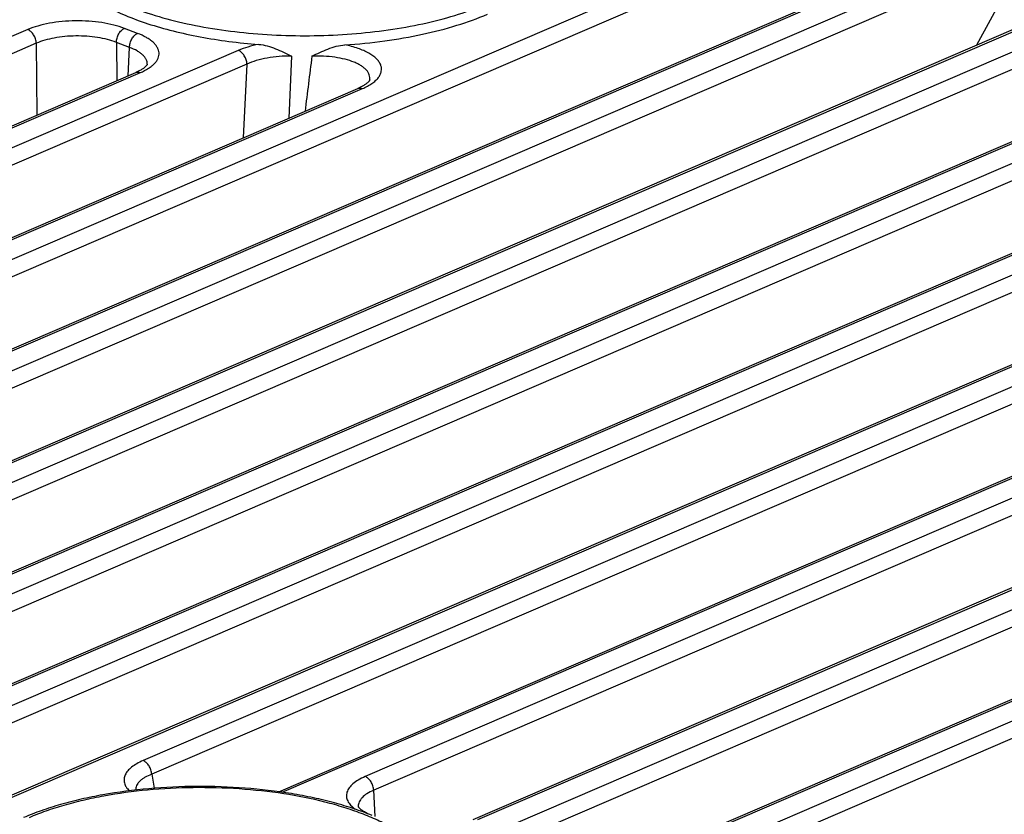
# Model space of a CAD drawing. Header units: millimetres. Extents: x 37 to 570, y 22 to 398.
# Tile 16 of 52: x 136 to 157, y 203 to 220. Entities that reach past the tile are written whole.
import ezdxf

# ---------------------------------------------------------------- set-up
doc = ezdxf.new("R2010")
doc.units = ezdxf.units.MM
doc.header["$LTSCALE"] = 32.67
doc.layers.add('00_COMPONENTS', color=7, linetype='CONTINUOUS')

msp = doc.modelspace()

# ---------------------------------------------------------------- linework, layer by layer
at = {"layer": '00_COMPONENTS', "color": 4}
for p, q in [((152.032, 221.875), (117.522, 207.016)), ((152.214, 221.585), (117.704, 206.726)), ((119.909, 206.104), (154.419, 220.964)), ((154.941, 220.764), (120.431, 205.905)), ((155.123, 220.474), (120.613, 205.615)), ((156.98, 220.504), (156.445, 219.516)), ((136.346, 219.848), (120.223, 212.906)), ((122.818, 204.993), (157.328, 219.853)), ((138.674, 219.767), (138.395, 219.874)), ((157.85, 219.654), (123.339, 204.794)), ((136.528, 219.558), (120.405, 212.616)), ((140.808, 219.406), (121.579, 211.126)), ((136.528, 219.558), (136.542, 218.036)), ((138.224, 219.577), (138.231, 218.764)), ((138.503, 219.471), (138.224, 219.577)), ((138.475, 218.868), (138.503, 219.471)), ((158.032, 219.364), (123.521, 204.504)), ((141.933, 219.286), (141.878, 217.971)), ((140.99, 219.116), (121.761, 210.836)), ((138.879, 219.112), (138.879, 219.113)), ((138.879, 219.112), (138.879, 219.113)), ((140.99, 219.116), (140.912, 217.554)), ((122.61, 211.994), (138.734, 218.936)), ((123.726, 210.111), (143.436, 218.598)), ((125.727, 203.882), (160.237, 218.742)), ((160.758, 218.543), (126.248, 203.683)), ((160.94, 218.253), (126.43, 203.393)), ((128.635, 202.772), (163.146, 217.631)), ((163.667, 217.432), (129.157, 202.572)), ((163.849, 217.142), (129.339, 202.282)), ((131.544, 201.661), (166.054, 216.52)), ((175.302, 212.988), (140.792, 198.129)), ((158.502, 212.844), (138.791, 204.357)), ((158.684, 212.554), (138.973, 204.067)), ((175.484, 212.698), (140.974, 197.839)), ((141.739, 203.687), (160.648, 211.829)), ((159.617, 210.961), (143.494, 204.019)), ((159.799, 210.671), (143.675, 203.729)), ((163.682, 210.348), (145.246, 202.41)), ((163.864, 210.058), (145.427, 202.12)), ((145.881, 203.107), (162.004, 210.049)), ((147.458, 201.423), (166.244, 209.512)), ((138.973, 204.067), (139.024, 203.771)), ((143.703, 203.17), (143.675, 203.729))]:
    msp.add_line(p, q, dxfattribs=at)
at = {"layer": '00_COMPONENTS', "color": 7}
for p, q in [((119.81, 206.105), (154.321, 220.965)), ((122.719, 204.994), (157.229, 219.854)), ((138.879, 219.112), (138.879, 219.112)), ((122.512, 211.995), (138.635, 218.937)), ((143.592, 218.782), (143.592, 218.782)), ((123.627, 210.112), (143.338, 218.599)), ((125.628, 203.884), (160.138, 218.743)), ((128.537, 202.773), (163.047, 217.632)), ((131.446, 201.662), (165.956, 216.521)), ((141.663, 203.698), (160.549, 211.83)), ((145.782, 203.108), (161.905, 210.051)), ((147.36, 201.424), (166.146, 209.513)), ((143.348, 203.388), (143.348, 203.387)), ((143.349, 203.385), (143.348, 203.388)), ((143.348, 203.387), (143.348, 203.387))]:
    msp.add_line(p, q, dxfattribs=at)
for points in [[(138.879, 219.113), (138.879, 219.113), (138.879, 219.112), (138.878, 219.11), (138.877, 219.108), (138.876, 219.104), (138.874, 219.101), (138.871, 219.096), (138.867, 219.091), (138.862, 219.085), (138.857, 219.079), (138.851, 219.072), (138.844, 219.065), (138.836, 219.058), (138.828, 219.05), (138.818, 219.042), (138.808, 219.034), (138.796, 219.026), (138.784, 219.017), (138.771, 219.008), (138.756, 218.999), (138.741, 218.99), (138.725, 218.981), (138.707, 218.971), (138.688, 218.962), (138.668, 218.952), (138.647, 218.943), (138.635, 218.937)], [(143.592, 218.782), (143.592, 218.782), (143.592, 218.782), (143.591, 218.781), (143.591, 218.779), (143.589, 218.776), (143.587, 218.772), (143.585, 218.768), (143.582, 218.763), (143.577, 218.757), (143.572, 218.75), (143.566, 218.743), (143.559, 218.736), (143.551, 218.728), (143.542, 218.72), (143.533, 218.712), (143.522, 218.703), (143.51, 218.694), (143.497, 218.685), (143.483, 218.675), (143.468, 218.666), (143.452, 218.656), (143.435, 218.646), (143.416, 218.636), (143.396, 218.626), (143.375, 218.616), (143.352, 218.605), (143.338, 218.599)], [(143.556, 203.229), (143.537, 203.239), (143.517, 203.249), (143.499, 203.259), (143.481, 203.269), (143.465, 203.278), (143.45, 203.288), (143.436, 203.297), (143.424, 203.307), (143.412, 203.316), (143.402, 203.324), (143.392, 203.332), (143.384, 203.34), (143.376, 203.348), (143.37, 203.355), (143.365, 203.361), (143.36, 203.367), (143.356, 203.372), (143.353, 203.377), (143.351, 203.381), (143.35, 203.384), (143.349, 203.385)]]:
    msp.add_lwpolyline(points, dxfattribs=at)
at = {"layer": '00_COMPONENTS', "color": 4}
msp.add_arc((709.648, 147.194), 571.843, 172.7577, 172.87546, dxfattribs=at)
for points, knots in [([(136.957, 221.953), (136.951, 221.899), (136.948, 221.79), (136.976, 221.625), (137.035, 221.462), (137.124, 221.303), (137.243, 221.147), (137.39, 220.995), (137.564, 220.849), (137.765, 220.709), (137.992, 220.575), (138.337, 220.402), (138.824, 220.21), (139.47, 220.022), (140.179, 219.876), (140.934, 219.774), (141.719, 219.72), (142.515, 219.714), (143.305, 219.756), (144.07, 219.846), (144.794, 219.981), (145.459, 220.159), (145.874, 220.31), (146.068, 220.393)], [0, 0, 0, 0, 0.016091, 0.032364, 0.049265, 0.067182, 0.086421, 0.107202, 0.129668, 0.153897, 0.179916, 0.207708, 0.268364, 0.335176, 0.407114, 0.482925, 0.561209, 0.640474, 0.719197, 0.795872, 0.869065, 0.937476, 1, 1, 1, 1]), ([(138.395, 219.874), (138.322, 219.902), (138.164, 219.95), (137.911, 220), (137.64, 220.029), (137.359, 220.037), (137.08, 220.022), (136.813, 219.986), (136.568, 219.93), (136.416, 219.878), (136.346, 219.848)], [0, 0, 0, 0, 0.11272, 0.236898, 0.368917, 0.504655, 0.639765, 0.769936, 0.891154, 1, 1, 1, 1]), ([(136.528, 219.558), (136.528, 219.589), (136.516, 219.651), (136.477, 219.736), (136.42, 219.806), (136.371, 219.838), (136.346, 219.848)], [0, 0, 0, 0, 0.257141, 0.522896, 0.776037, 1, 1, 1, 1]), ([(138.224, 219.577), (138.225, 219.608), (138.235, 219.671), (138.271, 219.758), (138.325, 219.829), (138.371, 219.863), (138.395, 219.874)], [0, 0, 0, 0, 0.25962, 0.527584, 0.780407, 1, 1, 1, 1]), ([(138.224, 219.577), (138.163, 219.601), (138.033, 219.642), (137.824, 219.684), (137.599, 219.709), (137.366, 219.716), (137.135, 219.704), (136.914, 219.674), (136.712, 219.627), (136.586, 219.583), (136.528, 219.558)], [0, 0, 0, 0, 0.112877, 0.237091, 0.369065, 0.504716, 0.639731, 0.769832, 0.891047, 1, 1, 1, 1]), ([(138.503, 219.471), (138.504, 219.502), (138.514, 219.565), (138.551, 219.651), (138.604, 219.723), (138.65, 219.757), (138.674, 219.767)], [0, 0, 0, 0, 0.25962, 0.527584, 0.780407, 1, 1, 1, 1]), ([(138.734, 218.936), (138.794, 218.962), (138.878, 219.005), (138.976, 219.075), (139.034, 219.128), (139.079, 219.183), (139.11, 219.24), (139.128, 219.298), (139.131, 219.358), (139.119, 219.416), (139.093, 219.474), (139.054, 219.53), (139.001, 219.584), (138.936, 219.635), (138.829, 219.702), (138.738, 219.743), (138.674, 219.767)], [0, 0, 0, 0, 0.156635, 0.225157, 0.28723, 0.343363, 0.394507, 0.442132, 0.488195, 0.534907, 0.58437, 0.63827, 0.697769, 0.763548, 0.835904, 1, 1, 1, 1]), ([(138.879, 219.113), (138.88, 219.13), (138.877, 219.164), (138.859, 219.215), (138.828, 219.264), (138.785, 219.312), (138.73, 219.356), (138.638, 219.415), (138.559, 219.45), (138.503, 219.471)], [0, 0, 0, 0, 0.091731, 0.187346, 0.291078, 0.405959, 0.533821, 0.675515, 1, 1, 1, 1]), ([(141.24, 219.534), (141.163, 219.519), (141.016, 219.484), (140.873, 219.434), (140.808, 219.406)], [0, 0, 0, 0, 0.525777, 1, 1, 1, 1]), ([(140.99, 219.116), (140.989, 219.146), (140.978, 219.209), (140.938, 219.294), (140.882, 219.364), (140.833, 219.396), (140.808, 219.406)], [0, 0, 0, 0, 0.257141, 0.522896, 0.776037, 1, 1, 1, 1]), ([(143.436, 218.598), (143.473, 218.614), (143.542, 218.647), (143.636, 218.703), (143.713, 218.763), (143.774, 218.827), (143.816, 218.894), (143.84, 218.963), (143.843, 219.033), (143.826, 219.103), (143.788, 219.171), (143.732, 219.235), (143.658, 219.296), (143.568, 219.353), (143.461, 219.405), (143.295, 219.47), (143.16, 219.505), (143.066, 219.525)], [0, 0, 0, 0, 0.075117, 0.143306, 0.204488, 0.258975, 0.307642, 0.352093, 0.394704, 0.438295, 0.485505, 0.538296, 0.597841, 0.664656, 0.738758, 0.819804, 1, 1, 1, 1]), ([(141.933, 219.286), (141.846, 219.287), (141.674, 219.282), (141.425, 219.25), (141.196, 219.197), (141.054, 219.145), (140.99, 219.116)], [0, 0, 0, 0, 0.270939, 0.534212, 0.779985, 1, 1, 1, 1]), ([(143.592, 218.782), (143.594, 218.799), (143.596, 218.835), (143.58, 218.908), (143.536, 218.977), (143.473, 219.037), (143.413, 219.081), (143.341, 219.122), (143.228, 219.173), (143.064, 219.225), (142.847, 219.266), (142.611, 219.287), (142.449, 219.287), (142.367, 219.284)], [0, 0, 0, 0, 0.036499, 0.073367, 0.154236, 0.200989, 0.252704, 0.309605, 0.371652, 0.509984, 0.664247, 0.82946, 1, 1, 1, 1]), ([(138.635, 218.937), (138.65, 218.944), (138.684, 218.95), (138.717, 218.943), (138.734, 218.936)], [0, 0, 0, 0, 0.478341, 1, 1, 1, 1]), ([(143.338, 218.599), (143.352, 218.605), (143.386, 218.611), (143.42, 218.604), (143.436, 218.598)], [0, 0, 0, 0, 0.47834, 1, 1, 1, 1]), ([(138.791, 204.357), (138.745, 204.338), (138.66, 204.296), (138.55, 204.223), (138.465, 204.144), (138.408, 204.06), (138.386, 203.985), (138.386, 203.926), (138.396, 203.867), (138.431, 203.792), (138.475, 203.742), (138.501, 203.717)], [0, 0, 0, 0, 0.172302, 0.32415, 0.45579, 0.569709, 0.671645, 0.721097, 0.771164, 0.877799, 1, 1, 1, 1]), ([(138.973, 204.067), (138.972, 204.098), (138.961, 204.161), (138.922, 204.246), (138.865, 204.315), (138.816, 204.348), (138.791, 204.357)], [0, 0, 0, 0, 0.257141, 0.522896, 0.776037, 1, 1, 1, 1]), ([(138.973, 204.067), (138.921, 204.048), (138.849, 204.015), (138.764, 203.96), (138.715, 203.919), (138.676, 203.875), (138.649, 203.829), (138.634, 203.781), (138.633, 203.749), (138.634, 203.733)], [0, 0, 0, 0, 0.325822, 0.467281, 0.594526, 0.708618, 0.811695, 0.907233, 1, 1, 1, 1]), ([(143.494, 204.019), (143.444, 203.998), (143.354, 203.953), (143.239, 203.873), (143.155, 203.786), (143.112, 203.706), (143.098, 203.642), (143.097, 203.594), (143.106, 203.547), (143.131, 203.483), (143.187, 203.405), (143.248, 203.354), (143.282, 203.329)], [0, 0, 0, 0, 0.169818, 0.317026, 0.442445, 0.550188, 0.600143, 0.649222, 0.698969, 0.750855, 0.86546, 1, 1, 1, 1]), ([(143.675, 203.729), (143.675, 203.76), (143.663, 203.822), (143.624, 203.907), (143.567, 203.977), (143.519, 204.009), (143.494, 204.019)], [0, 0, 0, 0, 0.257141, 0.522896, 0.776037, 1, 1, 1, 1]), ([(143.618, 200.381), (143.726, 200.428), (143.93, 200.524), (144.21, 200.686), (144.451, 200.858), (144.65, 201.039), (144.804, 201.229), (144.912, 201.425), (144.973, 201.625), (144.983, 201.829), (144.943, 202.031), (144.854, 202.229), (144.719, 202.421), (144.538, 202.605), (144.315, 202.781), (144.05, 202.947), (143.747, 203.102), (143.409, 203.243), (143.038, 203.371), (142.492, 203.524), (141.753, 203.67), (140.819, 203.77), (139.855, 203.796), (138.896, 203.746), (138.119, 203.642), (137.529, 203.52), (137.118, 203.414), (136.735, 203.292), (136.492, 203.197), (136.376, 203.147)], [0, 0, 0, 0, 0.030614, 0.058787, 0.084482, 0.107758, 0.128808, 0.147988, 0.165849, 0.183123, 0.200638, 0.219183, 0.23939, 0.261696, 0.286356, 0.313483, 0.343077, 0.375056, 0.409271, 0.445522, 0.523121, 0.605617, 0.690433, 0.774855, 0.85619, 0.894916, 0.931957, 0.967057, 1, 1, 1, 1]), ([(143.675, 203.729), (143.626, 203.708), (143.538, 203.664), (143.444, 203.592), (143.392, 203.529), (143.365, 203.483), (143.35, 203.435), (143.348, 203.403), (143.348, 203.387)], [0, 0, 0, 0, 0.320104, 0.58715, 0.702397, 0.807526, 0.905438, 1, 1, 1, 1])]:
    msp.add_open_spline(points, degree=3, knots=knots, dxfattribs=at)
at = {"layer": '00_COMPONENTS', "color": 7}
for points, knots in [([(137.339, 220.812), (137.428, 220.726), (137.636, 220.558), (137.997, 220.339), (138.421, 220.14), (138.903, 219.963), (139.434, 219.812), (140.007, 219.687), (140.613, 219.592), (141.029, 219.55), (141.24, 219.534)], [0, 0, 0, 0, 0.089648, 0.190687, 0.303058, 0.426124, 0.558829, 0.699807, 0.847455, 1, 1, 1, 1]), ([(143.066, 219.525), (143.348, 219.543), (143.898, 219.598), (144.692, 219.735), (145.421, 219.921), (145.875, 220.084), (146.086, 220.175)], [0, 0, 0, 0, 0.273272, 0.534543, 0.778335, 1, 1, 1, 1]), ([(141.24, 219.534), (141.302, 219.529), (141.423, 219.506), (141.657, 219.425), (141.823, 219.342), (141.933, 219.286)], [0, 0, 0, 0, 0.248694, 0.499284, 1, 1, 1, 1]), ([(142.367, 219.284), (142.478, 219.338), (142.646, 219.419), (142.881, 219.498), (143.004, 219.521), (143.066, 219.525)], [0, 0, 0, 0, 0.499889, 0.750597, 1, 1, 1, 1]), ([(143.643, 203.195), (143.516, 203.246), (143.251, 203.343), (142.836, 203.468), (142.394, 203.574), (141.765, 203.692), (140.941, 203.789), (139.932, 203.823), (138.925, 203.777), (138.107, 203.67), (137.485, 203.544), (137.049, 203.432), (136.641, 203.303), (136.381, 203.202), (136.257, 203.149)], [0, 0, 0, 0, 0.054491, 0.112102, 0.172531, 0.235404, 0.366652, 0.501925, 0.636928, 0.76739, 0.829695, 0.889458, 0.946318, 1, 1, 1, 1])]:
    msp.add_open_spline(points, degree=3, knots=knots, dxfattribs=at)

doc.saveas('drawing.dxf')
